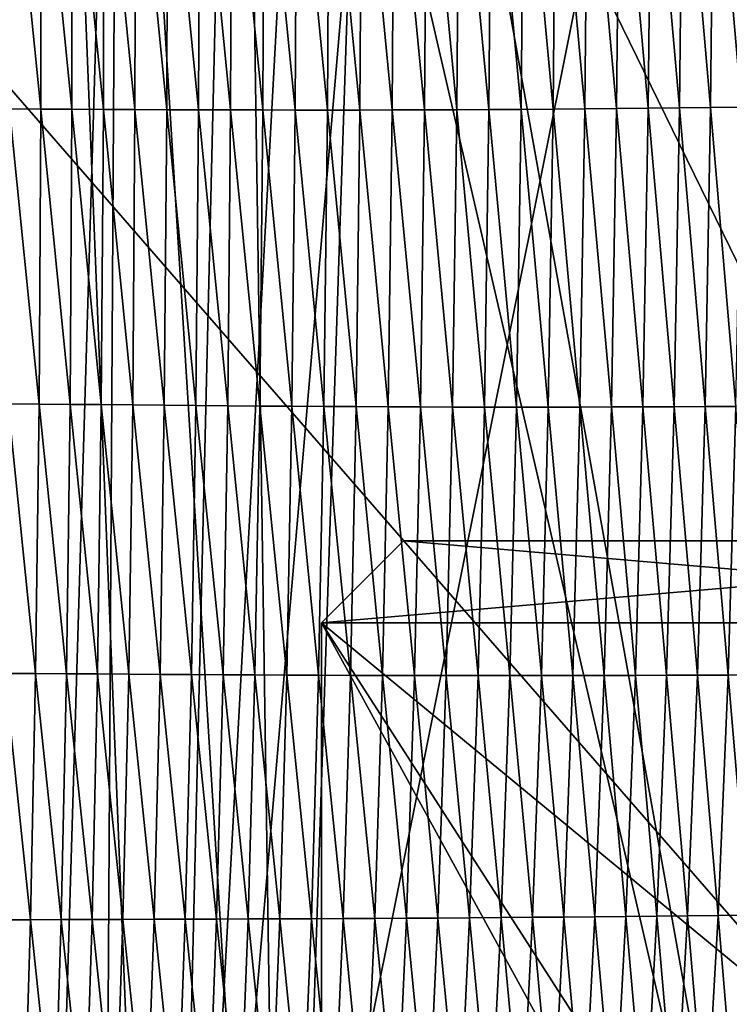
# Model space of a CAD drawing. Extents: x -54 to 446, y -6 to 1400.
# Tile 158 of 254: x -4.99 to -0.66, y 1352.17 to 1358.18. Entities that reach past the tile are written whole.
import ezdxf

# ---------------------------------------------------------------- set-up
doc = ezdxf.new("R2010")
doc.units = 0
doc.header["$LTSCALE"] = 52.148148
for name, color, linetype in [('1378', 7, 'CONTINUOUS'), ('1576', 7, 'CONTINUOUS'), ('45', 7, 'CONTINUOUS'), ('47', 7, 'CONTINUOUS'), ('48', 7, 'CONTINUOUS'), ('49', 7, 'CONTINUOUS'), ('50', 7, 'CONTINUOUS'), ('51', 7, 'CONTINUOUS'), ('52', 7, 'CONTINUOUS'), ('56', 7, 'CONTINUOUS'), ('57', 7, 'CONTINUOUS'), ('892', 7, 'CONTINUOUS'), ('898', 7, 'CONTINUOUS'), ('999', 7, 'CONTINUOUS')]:
    doc.layers.add(name, color=color, linetype=linetype)

msp = doc.modelspace()

# ---------------------------------------------------------------- linework, layer by layer
at = {"layer": '1378', "color": 7, "linetype": 'CONTINUOUS'}
for points in [[(-4.0933, 1345.843, 13.9243), (-7.5549, 1345.8057, 11.7864), (-5.8127, 1388.7334, 17.4236), (-4.0933, 1345.843, 13.9243)], [(-3.1, 1387.5, 18.618), (-4.0933, 1345.843, 13.9243), (-5.8127, 1388.7334, 17.4236), (-3.1, 1387.5, 18.618)], [(-0.4004, 1364.2625, 16.6897), (-4.0933, 1345.843, 13.9243), (-0.5189, 1387.5, 19.1321), (-0.4004, 1364.2625, 16.6897)], [(-0.5189, 1387.5, 19.1321), (-4.0933, 1345.843, 13.9243), (-1.8312, 1387.5, 18.9461), (-0.5189, 1387.5, 19.1321)], [(-1.8312, 1387.5, 18.9461), (-4.0933, 1345.843, 13.9243), (-3.1, 1387.5, 18.618), (-1.8312, 1387.5, 18.9461)], [(-0.301, 1345.8575, 14.7553), (-4.0933, 1345.843, 13.9243), (-0.4004, 1364.2625, 16.6897), (-0.301, 1345.8575, 14.7553)]]:
    msp.add_3dface(points, dxfattribs=at)
at = {"layer": '1576', "color": 7, "linetype": 'CONTINUOUS'}
for points in [[(-2.7071, 1359.5504, 18.8169), (-2.9053, 1359.548, 18.7622), (-2.7204, 1357.6255, 18.6092), (-2.7071, 1359.5504, 18.8169)], [(-2.5235, 1357.6259, 18.6606), (-2.7071, 1359.5504, 18.8169), (-2.7204, 1357.6255, 18.6092), (-2.5235, 1357.6259, 18.6606)], [(-2.5091, 1359.553, 18.8687), (-2.7071, 1359.5504, 18.8169), (-2.5235, 1357.6259, 18.6606), (-2.5091, 1359.553, 18.8687)], [(-2.3267, 1357.6266, 18.7085), (-2.5091, 1359.553, 18.8687), (-2.5235, 1357.6259, 18.6606), (-2.3267, 1357.6266, 18.7085)], [(-2.3113, 1359.5558, 18.9171), (-2.5091, 1359.553, 18.8687), (-2.3267, 1357.6266, 18.7085), (-2.3113, 1359.5558, 18.9171)], [(-2.1303, 1357.6275, 18.7528), (-2.3113, 1359.5558, 18.9171), (-2.3267, 1357.6266, 18.7085), (-2.1303, 1357.6275, 18.7528)], [(-2.1139, 1359.559, 18.9617), (-2.3113, 1359.5558, 18.9171), (-2.1303, 1357.6275, 18.7528), (-2.1139, 1359.559, 18.9617)], [(-1.9344, 1357.6287, 18.7931), (-2.1139, 1359.559, 18.9617), (-2.1303, 1357.6275, 18.7528), (-1.9344, 1357.6287, 18.7931)], [(-1.9171, 1359.5626, 19.0022), (-2.1139, 1359.559, 18.9617), (-1.9344, 1357.6287, 18.7931), (-1.9171, 1359.5626, 19.0022)], [(-1.7393, 1357.6303, 18.8295), (-1.9171, 1359.5626, 19.0022), (-1.9344, 1357.6287, 18.7931), (-1.7393, 1357.6303, 18.8295)], [(-1.7211, 1359.5665, 19.0388), (-1.9171, 1359.5626, 19.0022), (-1.7393, 1357.6303, 18.8295), (-1.7211, 1359.5665, 19.0388)], [(-1.5451, 1357.632, 18.8626), (-1.7211, 1359.5665, 19.0388), (-1.7393, 1357.6303, 18.8295), (-1.5451, 1357.632, 18.8626)], [(-1.526, 1359.5707, 19.0719), (-1.7211, 1359.5665, 19.0388), (-1.5451, 1357.632, 18.8626), (-1.526, 1359.5707, 19.0719)], [(-1.3519, 1357.634, 18.8928), (-1.526, 1359.5707, 19.0719), (-1.5451, 1357.632, 18.8626), (-1.3519, 1357.634, 18.8928)], [(-1.3321, 1359.5751, 19.1022), (-1.526, 1359.5707, 19.0719), (-1.3519, 1357.634, 18.8928), (-1.3321, 1359.5751, 19.1022)], [(-1.1599, 1357.6361, 18.9204), (-1.3321, 1359.5751, 19.1022), (-1.3519, 1357.634, 18.8928), (-1.1599, 1357.6361, 18.9204)], [(-1.1395, 1359.5797, 19.1298), (-1.3321, 1359.5751, 19.1022), (-1.1599, 1357.6361, 18.9204), (-1.1395, 1359.5797, 19.1298)], [(-0.9691, 1357.6383, 18.9457), (-1.1395, 1359.5797, 19.1298), (-1.1599, 1357.6361, 18.9204), (-0.9691, 1357.6383, 18.9457)], [(-0.9481, 1359.5845, 19.1551), (-1.1395, 1359.5797, 19.1298), (-0.9691, 1357.6383, 18.9457), (-0.9481, 1359.5845, 19.1551)], [(-0.7794, 1357.6406, 18.9687), (-0.9481, 1359.5845, 19.1551), (-0.9691, 1357.6383, 18.9457), (-0.7794, 1357.6406, 18.9687)], [(-0.7579, 1359.5893, 19.1782), (-0.9481, 1359.5845, 19.1551), (-0.7794, 1357.6406, 18.9687), (-0.7579, 1359.5893, 19.1782)], [(-0.5908, 1357.643, 18.9894), (-0.7579, 1359.5893, 19.1782), (-0.7794, 1357.6406, 18.9687), (-0.5908, 1357.643, 18.9894)], [(-0.5689, 1359.5942, 19.1991), (-0.7579, 1359.5893, 19.1782), (-0.5908, 1357.643, 18.9894), (-0.5689, 1359.5942, 19.1991)], [(-4.863, 1357.6312, 17.8605), (-5.0521, 1359.5335, 17.9765), (-5.0526, 1357.6322, 17.7776), (-4.863, 1357.6312, 17.8605)], [(-4.8616, 1359.5343, 18.0602), (-5.0521, 1359.5335, 17.9765), (-4.863, 1357.6312, 17.8605), (-4.8616, 1359.5343, 18.0602)], [(-4.6724, 1357.6302, 17.9414), (-4.8616, 1359.5343, 18.0602), (-4.863, 1357.6312, 17.8605), (-4.6724, 1357.6302, 17.9414)], [(-4.67, 1359.5351, 18.1418), (-4.8616, 1359.5343, 18.0602), (-4.6724, 1357.6302, 17.9414), (-4.67, 1359.5351, 18.1418)], [(-4.4808, 1357.6293, 18.0201), (-4.67, 1359.5351, 18.1418), (-4.6724, 1357.6302, 17.9414), (-4.4808, 1357.6293, 18.0201)], [(-4.4773, 1359.536, 18.2214), (-4.67, 1359.5351, 18.1418), (-4.4808, 1357.6293, 18.0201), (-4.4773, 1359.536, 18.2214)], [(-4.2882, 1357.6283, 18.0966), (-4.4773, 1359.536, 18.2214), (-4.4808, 1357.6293, 18.0201), (-4.2882, 1357.6283, 18.0966)], [(-4.2836, 1359.5369, 18.2988), (-4.4773, 1359.536, 18.2214), (-4.2882, 1357.6283, 18.0966), (-4.2836, 1359.5369, 18.2988)], [(-4.0947, 1357.6274, 18.1707), (-4.2836, 1359.5369, 18.2988), (-4.2882, 1357.6283, 18.0966), (-4.0947, 1357.6274, 18.1707)], [(-4.0891, 1359.5379, 18.3737), (-4.2836, 1359.5369, 18.2988), (-4.0947, 1357.6274, 18.1707), (-4.0891, 1359.5379, 18.3737)], [(-3.9002, 1357.6267, 18.2422), (-4.0891, 1359.5379, 18.3737), (-4.0947, 1357.6274, 18.1707), (-3.9002, 1357.6267, 18.2422)], [(-3.8935, 1359.5391, 18.446), (-4.0891, 1359.5379, 18.3737), (-3.9002, 1357.6267, 18.2422), (-3.8935, 1359.5391, 18.446)], [(-3.7049, 1357.6261, 18.3107), (-3.8935, 1359.5391, 18.446), (-3.9002, 1357.6267, 18.2422), (-3.7049, 1357.6261, 18.3107)], [(-3.6971, 1359.5405, 18.5154), (-3.8935, 1359.5391, 18.446), (-3.7049, 1357.6261, 18.3107), (-3.6971, 1359.5405, 18.5154)], [(-3.5088, 1357.6256, 18.3762), (-3.6971, 1359.5405, 18.5154), (-3.7049, 1357.6261, 18.3107), (-3.5088, 1357.6256, 18.3762)], [(-3.4999, 1359.542, 18.5815), (-3.6971, 1359.5405, 18.5154), (-3.5088, 1357.6256, 18.3762), (-3.4999, 1359.542, 18.5815)], [(-3.312, 1357.6253, 18.4387), (-3.4999, 1359.542, 18.5815), (-3.5088, 1357.6256, 18.3762), (-3.312, 1357.6253, 18.4387)], [(-3.302, 1359.5438, 18.6446), (-3.4999, 1359.542, 18.5815), (-3.312, 1357.6253, 18.4387), (-3.302, 1359.5438, 18.6446)], [(-3.1149, 1357.6253, 18.4982), (-3.302, 1359.5438, 18.6446), (-3.312, 1357.6253, 18.4387), (-3.1149, 1357.6253, 18.4982)], [(-3.1037, 1359.5458, 18.7048), (-3.302, 1359.5438, 18.6446), (-3.1149, 1357.6253, 18.4982), (-3.1037, 1359.5458, 18.7048)], [(-2.9176, 1357.6253, 18.5551), (-3.1037, 1359.5458, 18.7048), (-3.1149, 1357.6253, 18.4982), (-2.9176, 1357.6253, 18.5551)], [(-2.9053, 1359.548, 18.7622), (-3.1037, 1359.5458, 18.7048), (-2.9176, 1357.6253, 18.5551), (-2.9053, 1359.548, 18.7622)], [(-2.7204, 1357.6255, 18.6092), (-2.9053, 1359.548, 18.7622), (-2.9176, 1357.6253, 18.5551), (-2.7204, 1357.6255, 18.6092)], [(-4.8732, 1355.8328, 17.6701), (-5.0526, 1357.6322, 17.7776), (-5.0617, 1355.8346, 17.5879), (-4.8732, 1355.8328, 17.6701)], [(-4.863, 1357.6312, 17.8605), (-5.0526, 1357.6322, 17.7776), (-4.8732, 1355.8328, 17.6701), (-4.863, 1357.6312, 17.8605)], [(-4.6838, 1355.831, 17.7502), (-4.863, 1357.6312, 17.8605), (-4.8732, 1355.8328, 17.6701), (-4.6838, 1355.831, 17.7502)], [(-4.6724, 1357.6302, 17.9414), (-4.863, 1357.6312, 17.8605), (-4.6838, 1355.831, 17.7502), (-4.6724, 1357.6302, 17.9414)], [(-4.4933, 1355.8292, 17.8282), (-4.6724, 1357.6302, 17.9414), (-4.6838, 1355.831, 17.7502), (-4.4933, 1355.8292, 17.8282)], [(-4.4808, 1357.6293, 18.0201), (-4.6724, 1357.6302, 17.9414), (-4.4933, 1355.8292, 17.8282), (-4.4808, 1357.6293, 18.0201)], [(-4.3019, 1355.8273, 17.9039), (-4.4808, 1357.6293, 18.0201), (-4.4933, 1355.8292, 17.8282), (-4.3019, 1355.8273, 17.9039)], [(-4.2882, 1357.6283, 18.0966), (-4.4808, 1357.6293, 18.0201), (-4.3019, 1355.8273, 17.9039), (-4.2882, 1357.6283, 18.0966)], [(-4.1095, 1355.8255, 17.9772), (-4.2882, 1357.6283, 18.0966), (-4.3019, 1355.8273, 17.9039), (-4.1095, 1355.8255, 17.9772)], [(-4.0947, 1357.6274, 18.1707), (-4.2882, 1357.6283, 18.0966), (-4.1095, 1355.8255, 17.9772), (-4.0947, 1357.6274, 18.1707)], [(-1.9344, 1357.6287, 18.7931), (-2.1303, 1357.6275, 18.7528), (-1.9624, 1355.8142, 18.5947), (-1.9344, 1357.6287, 18.7931)], [(-1.7683, 1355.8144, 18.6312), (-1.9344, 1357.6287, 18.7931), (-1.9624, 1355.8142, 18.5947), (-1.7683, 1355.8144, 18.6312)], [(-1.7393, 1357.6303, 18.8295), (-1.9344, 1357.6287, 18.7931), (-1.7683, 1355.8144, 18.6312), (-1.7393, 1357.6303, 18.8295)], [(-1.5751, 1355.8147, 18.6644), (-1.7393, 1357.6303, 18.8295), (-1.7683, 1355.8144, 18.6312), (-1.5751, 1355.8147, 18.6644)], [(-1.5451, 1357.632, 18.8626), (-1.7393, 1357.6303, 18.8295), (-1.5751, 1355.8147, 18.6644), (-1.5451, 1357.632, 18.8626)], [(-1.3829, 1355.8152, 18.6947), (-1.5451, 1357.632, 18.8626), (-1.5751, 1355.8147, 18.6644), (-1.3829, 1355.8152, 18.6947)], [(-1.3519, 1357.634, 18.8928), (-1.5451, 1357.632, 18.8626), (-1.3829, 1355.8152, 18.6947), (-1.3519, 1357.634, 18.8928)], [(-1.1917, 1355.8158, 18.7224), (-1.3519, 1357.634, 18.8928), (-1.3829, 1355.8152, 18.6947), (-1.1917, 1355.8158, 18.7224)], [(-1.1599, 1357.6361, 18.9204), (-1.3519, 1357.634, 18.8928), (-1.1917, 1355.8158, 18.7224), (-1.1599, 1357.6361, 18.9204)], [(-1.0015, 1355.8165, 18.7478), (-1.1599, 1357.6361, 18.9204), (-1.1917, 1355.8158, 18.7224), (-1.0015, 1355.8165, 18.7478)], [(-0.9691, 1357.6383, 18.9457), (-1.1599, 1357.6361, 18.9204), (-1.0015, 1355.8165, 18.7478), (-0.9691, 1357.6383, 18.9457)], [(-0.8125, 1355.8172, 18.7709), (-0.9691, 1357.6383, 18.9457), (-1.0015, 1355.8165, 18.7478), (-0.8125, 1355.8172, 18.7709)], [(-0.7794, 1357.6406, 18.9687), (-0.9691, 1357.6383, 18.9457), (-0.8125, 1355.8172, 18.7709), (-0.7794, 1357.6406, 18.9687)], [(-0.6244, 1355.818, 18.7917), (-0.7794, 1357.6406, 18.9687), (-0.8125, 1355.8172, 18.7709), (-0.6244, 1355.818, 18.7917)], [(-0.5908, 1357.643, 18.9894), (-0.7794, 1357.6406, 18.9687), (-0.6244, 1355.818, 18.7917), (-0.5908, 1357.643, 18.9894)], [(-3.9163, 1355.8238, 18.048), (-4.0947, 1357.6274, 18.1707), (-4.1095, 1355.8255, 17.9772), (-3.9163, 1355.8238, 18.048)], [(-3.9002, 1357.6267, 18.2422), (-4.0947, 1357.6274, 18.1707), (-3.9163, 1355.8238, 18.048), (-3.9002, 1357.6267, 18.2422)], [(-3.7223, 1355.8222, 18.1159), (-3.9002, 1357.6267, 18.2422), (-3.9163, 1355.8238, 18.048), (-3.7223, 1355.8222, 18.1159)], [(-3.7049, 1357.6261, 18.3107), (-3.9002, 1357.6267, 18.2422), (-3.7223, 1355.8222, 18.1159), (-3.7049, 1357.6261, 18.3107)], [(-3.5274, 1355.8207, 18.1807), (-3.7049, 1357.6261, 18.3107), (-3.7223, 1355.8222, 18.1159), (-3.5274, 1355.8207, 18.1807)], [(-3.5088, 1357.6256, 18.3762), (-3.7049, 1357.6261, 18.3107), (-3.5274, 1355.8207, 18.1807), (-3.5088, 1357.6256, 18.3762)], [(-3.3318, 1355.8194, 18.2427), (-3.5088, 1357.6256, 18.3762), (-3.5274, 1355.8207, 18.1807), (-3.3318, 1355.8194, 18.2427)], [(-3.312, 1357.6253, 18.4387), (-3.5088, 1357.6256, 18.3762), (-3.3318, 1355.8194, 18.2427), (-3.312, 1357.6253, 18.4387)], [(-3.136, 1355.8182, 18.3018), (-3.312, 1357.6253, 18.4387), (-3.3318, 1355.8194, 18.2427), (-3.136, 1355.8182, 18.3018)], [(-3.1149, 1357.6253, 18.4982), (-3.312, 1357.6253, 18.4387), (-3.136, 1355.8182, 18.3018), (-3.1149, 1357.6253, 18.4982)], [(-2.9399, 1355.8171, 18.3582), (-3.1149, 1357.6253, 18.4982), (-3.136, 1355.8182, 18.3018), (-2.9399, 1355.8171, 18.3582)], [(-2.9176, 1357.6253, 18.5551), (-3.1149, 1357.6253, 18.4982), (-2.9399, 1355.8171, 18.3582), (-2.9176, 1357.6253, 18.5551)], [(-2.7439, 1355.8162, 18.4119), (-2.9176, 1357.6253, 18.5551), (-2.9399, 1355.8171, 18.3582), (-2.7439, 1355.8162, 18.4119)], [(-2.7204, 1357.6255, 18.6092), (-2.9176, 1357.6253, 18.5551), (-2.7439, 1355.8162, 18.4119), (-2.7204, 1357.6255, 18.6092)], [(-2.5481, 1355.8153, 18.4628), (-2.7204, 1357.6255, 18.6092), (-2.7439, 1355.8162, 18.4119), (-2.5481, 1355.8153, 18.4628)], [(-2.5235, 1357.6259, 18.6606), (-2.7204, 1357.6255, 18.6092), (-2.5481, 1355.8153, 18.4628), (-2.5235, 1357.6259, 18.6606)], [(-2.3525, 1355.8147, 18.5105), (-2.5235, 1357.6259, 18.6606), (-2.5481, 1355.8153, 18.4628), (-2.3525, 1355.8147, 18.5105)], [(-2.3267, 1357.6266, 18.7085), (-2.5235, 1357.6259, 18.6606), (-2.3525, 1355.8147, 18.5105), (-2.3267, 1357.6266, 18.7085)], [(-2.1572, 1355.8144, 18.5545), (-2.3267, 1357.6266, 18.7085), (-2.3525, 1355.8147, 18.5105), (-2.1572, 1355.8144, 18.5545)], [(-2.1303, 1357.6275, 18.7528), (-2.3267, 1357.6266, 18.7085), (-2.1572, 1355.8144, 18.5545), (-2.1303, 1357.6275, 18.7528)], [(-1.9624, 1355.8142, 18.5947), (-2.1303, 1357.6275, 18.7528), (-2.1572, 1355.8144, 18.5545), (-1.9624, 1355.8142, 18.5947)], [(-4.8936, 1354.1899, 17.4944), (-5.0617, 1355.8346, 17.5879), (-5.0808, 1354.191, 17.4128), (-4.8936, 1354.1899, 17.4944)], [(-4.8732, 1355.8328, 17.6701), (-5.0617, 1355.8346, 17.5879), (-4.8936, 1354.1899, 17.4944), (-4.8732, 1355.8328, 17.6701)], [(-4.7054, 1354.1887, 17.5739), (-4.8732, 1355.8328, 17.6701), (-4.8936, 1354.1899, 17.4944), (-4.7054, 1354.1887, 17.5739)], [(-4.6838, 1355.831, 17.7502), (-4.8732, 1355.8328, 17.6701), (-4.7054, 1354.1887, 17.5739), (-4.6838, 1355.831, 17.7502)], [(-4.5162, 1354.1874, 17.6512), (-4.6838, 1355.831, 17.7502), (-4.7054, 1354.1887, 17.5739), (-4.5162, 1354.1874, 17.6512)], [(-4.4933, 1355.8292, 17.8282), (-4.6838, 1355.831, 17.7502), (-4.5162, 1354.1874, 17.6512), (-4.4933, 1355.8292, 17.8282)], [(-4.3261, 1354.1862, 17.7264), (-4.4933, 1355.8292, 17.8282), (-4.5162, 1354.1874, 17.6512), (-4.3261, 1354.1862, 17.7264)], [(-4.3019, 1355.8273, 17.9039), (-4.4933, 1355.8292, 17.8282), (-4.3261, 1354.1862, 17.7264), (-4.3019, 1355.8273, 17.9039)], [(-4.1351, 1354.1849, 17.7991), (-4.3019, 1355.8273, 17.9039), (-4.3261, 1354.1862, 17.7264), (-4.1351, 1354.1849, 17.7991)], [(-4.1095, 1355.8255, 17.9772), (-4.3019, 1355.8273, 17.9039), (-4.1351, 1354.1849, 17.7991), (-4.1095, 1355.8255, 17.9772)], [(-3.9433, 1354.1837, 17.8692), (-4.1095, 1355.8255, 17.9772), (-4.1351, 1354.1849, 17.7991), (-3.9433, 1354.1837, 17.8692)], [(-3.9163, 1355.8238, 18.048), (-4.1095, 1355.8255, 17.9772), (-3.9433, 1354.1837, 17.8692), (-3.9163, 1355.8238, 18.048)], [(-3.7506, 1354.1826, 17.9366), (-3.9163, 1355.8238, 18.048), (-3.9433, 1354.1837, 17.8692), (-3.7506, 1354.1826, 17.9366)], [(-3.7223, 1355.8222, 18.1159), (-3.9163, 1355.8238, 18.048), (-3.7506, 1354.1826, 17.9366), (-3.7223, 1355.8222, 18.1159)], [(-3.5571, 1354.1815, 18.001), (-3.7223, 1355.8222, 18.1159), (-3.7506, 1354.1826, 17.9366), (-3.5571, 1354.1815, 18.001)], [(-3.5274, 1355.8207, 18.1807), (-3.7223, 1355.8222, 18.1159), (-3.5571, 1354.1815, 18.001), (-3.5274, 1355.8207, 18.1807)], [(-3.3629, 1354.1806, 18.0626), (-3.5274, 1355.8207, 18.1807), (-3.5571, 1354.1815, 18.001), (-3.3629, 1354.1806, 18.0626)], [(-3.3318, 1355.8194, 18.2427), (-3.5274, 1355.8207, 18.1807), (-3.3629, 1354.1806, 18.0626), (-3.3318, 1355.8194, 18.2427)], [(-3.1685, 1354.1798, 18.1214), (-3.3318, 1355.8194, 18.2427), (-3.3629, 1354.1806, 18.0626), (-3.1685, 1354.1798, 18.1214)], [(-3.136, 1355.8182, 18.3018), (-3.3318, 1355.8194, 18.2427), (-3.1685, 1354.1798, 18.1214), (-3.136, 1355.8182, 18.3018)], [(-2.9738, 1354.179, 18.1775), (-3.136, 1355.8182, 18.3018), (-3.1685, 1354.1798, 18.1214), (-2.9738, 1354.179, 18.1775)], [(-2.9399, 1355.8171, 18.3582), (-3.136, 1355.8182, 18.3018), (-2.9738, 1354.179, 18.1775), (-2.9399, 1355.8171, 18.3582)], [(-2.7792, 1354.1783, 18.231), (-2.9399, 1355.8171, 18.3582), (-2.9738, 1354.179, 18.1775), (-2.7792, 1354.1783, 18.231)], [(-2.7439, 1355.8162, 18.4119), (-2.9399, 1355.8171, 18.3582), (-2.7792, 1354.1783, 18.231), (-2.7439, 1355.8162, 18.4119)], [(-2.5847, 1354.1778, 18.2817), (-2.7439, 1355.8162, 18.4119), (-2.7792, 1354.1783, 18.231), (-2.5847, 1354.1778, 18.2817)], [(-2.5481, 1355.8153, 18.4628), (-2.7439, 1355.8162, 18.4119), (-2.5847, 1354.1778, 18.2817), (-2.5481, 1355.8153, 18.4628)], [(-2.3904, 1354.1774, 18.3292), (-2.5481, 1355.8153, 18.4628), (-2.5847, 1354.1778, 18.2817), (-2.3904, 1354.1774, 18.3292)], [(-2.3525, 1355.8147, 18.5105), (-2.5481, 1355.8153, 18.4628), (-2.3904, 1354.1774, 18.3292), (-2.3525, 1355.8147, 18.5105)], [(-2.1964, 1354.1771, 18.3731), (-2.3525, 1355.8147, 18.5105), (-2.3904, 1354.1774, 18.3292), (-2.1964, 1354.1771, 18.3731)], [(-2.1572, 1355.8144, 18.5545), (-2.3525, 1355.8147, 18.5105), (-2.1964, 1354.1771, 18.3731), (-2.1572, 1355.8144, 18.5545)], [(-2.0028, 1354.1771, 18.4135), (-2.1572, 1355.8144, 18.5545), (-2.1964, 1354.1771, 18.3731), (-2.0028, 1354.1771, 18.4135)], [(-1.9624, 1355.8142, 18.5947), (-2.1572, 1355.8144, 18.5545), (-2.0028, 1354.1771, 18.4135), (-1.9624, 1355.8142, 18.5947)], [(-1.8099, 1354.1774, 18.4501), (-1.9624, 1355.8142, 18.5947), (-2.0028, 1354.1771, 18.4135), (-1.8099, 1354.1774, 18.4501)], [(-1.7683, 1355.8144, 18.6312), (-1.9624, 1355.8142, 18.5947), (-1.8099, 1354.1774, 18.4501), (-1.7683, 1355.8144, 18.6312)], [(-1.6178, 1354.1777, 18.4836), (-1.7683, 1355.8144, 18.6312), (-1.8099, 1354.1774, 18.4501), (-1.6178, 1354.1777, 18.4836)], [(-1.5751, 1355.8147, 18.6644), (-1.7683, 1355.8144, 18.6312), (-1.6178, 1354.1777, 18.4836), (-1.5751, 1355.8147, 18.6644)], [(-1.4266, 1354.1782, 18.5142), (-1.5751, 1355.8147, 18.6644), (-1.6178, 1354.1777, 18.4836), (-1.4266, 1354.1782, 18.5142)], [(-1.3829, 1355.8152, 18.6947), (-1.5751, 1355.8147, 18.6644), (-1.4266, 1354.1782, 18.5142), (-1.3829, 1355.8152, 18.6947)], [(-1.2364, 1354.1787, 18.5423), (-1.3829, 1355.8152, 18.6947), (-1.4266, 1354.1782, 18.5142), (-1.2364, 1354.1787, 18.5423)], [(-1.1917, 1355.8158, 18.7224), (-1.3829, 1355.8152, 18.6947), (-1.2364, 1354.1787, 18.5423), (-1.1917, 1355.8158, 18.7224)], [(-1.0471, 1354.1793, 18.5679), (-1.1917, 1355.8158, 18.7224), (-1.2364, 1354.1787, 18.5423), (-1.0471, 1354.1793, 18.5679)], [(-1.0015, 1355.8165, 18.7478), (-1.1917, 1355.8158, 18.7224), (-1.0471, 1354.1793, 18.5679), (-1.0015, 1355.8165, 18.7478)], [(-0.8588, 1354.1799, 18.5913), (-1.0015, 1355.8165, 18.7478), (-1.0471, 1354.1793, 18.5679), (-0.8588, 1354.1799, 18.5913)], [(-0.8125, 1355.8172, 18.7709), (-1.0015, 1355.8165, 18.7478), (-0.8588, 1354.1799, 18.5913), (-0.8125, 1355.8172, 18.7709)], [(-0.6715, 1354.1806, 18.6124), (-0.8125, 1355.8172, 18.7709), (-0.8588, 1354.1799, 18.5913), (-0.6715, 1354.1806, 18.6124)], [(-0.6244, 1355.818, 18.7917), (-0.8125, 1355.8172, 18.7709), (-0.6715, 1354.1806, 18.6124), (-0.6244, 1355.818, 18.7917)], [(-0.4851, 1354.1812, 18.6312), (-0.6244, 1355.818, 18.7917), (-0.6715, 1354.1806, 18.6124), (-0.4851, 1354.1812, 18.6312)], [(-4.9244, 1352.6891, 17.3323), (-5.0808, 1354.191, 17.4128), (-5.1102, 1352.6883, 17.2512), (-4.9244, 1352.6891, 17.3323)], [(-4.8936, 1354.1899, 17.4944), (-5.0808, 1354.191, 17.4128), (-4.9244, 1352.6891, 17.3323), (-4.8936, 1354.1899, 17.4944)], [(-4.7376, 1352.6899, 17.4113), (-4.8936, 1354.1899, 17.4944), (-4.9244, 1352.6891, 17.3323), (-4.7376, 1352.6899, 17.4113)], [(-4.7054, 1354.1887, 17.5739), (-4.8936, 1354.1899, 17.4944), (-4.7376, 1352.6899, 17.4113), (-4.7054, 1354.1887, 17.5739)], [(-4.5498, 1352.6906, 17.4882), (-4.7054, 1354.1887, 17.5739), (-4.7376, 1352.6899, 17.4113), (-4.5498, 1352.6906, 17.4882)], [(-4.5162, 1354.1874, 17.6512), (-4.7054, 1354.1887, 17.5739), (-4.5498, 1352.6906, 17.4882), (-4.5162, 1354.1874, 17.6512)], [(-4.3612, 1352.6912, 17.5628), (-4.5162, 1354.1874, 17.6512), (-4.5498, 1352.6906, 17.4882), (-4.3612, 1352.6912, 17.5628)], [(-4.3261, 1354.1862, 17.7264), (-4.5162, 1354.1874, 17.6512), (-4.3612, 1352.6912, 17.5628), (-4.3261, 1354.1862, 17.7264)], [(-4.1717, 1352.6919, 17.635), (-4.3261, 1354.1862, 17.7264), (-4.3612, 1352.6912, 17.5628), (-4.1717, 1352.6919, 17.635)], [(-4.1351, 1354.1849, 17.7991), (-4.3261, 1354.1862, 17.7264), (-4.1717, 1352.6919, 17.635), (-4.1351, 1354.1849, 17.7991)], [(-3.9813, 1352.6925, 17.7047), (-4.1351, 1354.1849, 17.7991), (-4.1717, 1352.6919, 17.635), (-3.9813, 1352.6925, 17.7047)], [(-3.9433, 1354.1837, 17.8692), (-4.1351, 1354.1849, 17.7991), (-3.9813, 1352.6925, 17.7047), (-3.9433, 1354.1837, 17.8692)], [(-3.7901, 1352.6932, 17.7717), (-3.9433, 1354.1837, 17.8692), (-3.9813, 1352.6925, 17.7047), (-3.7901, 1352.6932, 17.7717)], [(-3.7506, 1354.1826, 17.9366), (-3.9433, 1354.1837, 17.8692), (-3.7901, 1352.6932, 17.7717), (-3.7506, 1354.1826, 17.9366)], [(-3.5982, 1352.6939, 17.8358), (-3.7506, 1354.1826, 17.9366), (-3.7901, 1352.6932, 17.7717), (-3.5982, 1352.6939, 17.8358)], [(-3.5571, 1354.1815, 18.001), (-3.7506, 1354.1826, 17.9366), (-3.5982, 1352.6939, 17.8358), (-3.5571, 1354.1815, 18.001)], [(-3.4056, 1352.6947, 17.8971), (-3.5571, 1354.1815, 18.001), (-3.5982, 1352.6939, 17.8358), (-3.4056, 1352.6947, 17.8971)], [(-3.3629, 1354.1806, 18.0626), (-3.5571, 1354.1815, 18.001), (-3.4056, 1352.6947, 17.8971), (-3.3629, 1354.1806, 18.0626)], [(-3.2127, 1352.6956, 17.9557), (-3.3629, 1354.1806, 18.0626), (-3.4056, 1352.6947, 17.8971), (-3.2127, 1352.6956, 17.9557)], [(-3.1685, 1354.1798, 18.1214), (-3.3629, 1354.1806, 18.0626), (-3.2127, 1352.6956, 17.9557), (-3.1685, 1354.1798, 18.1214)], [(-3.0196, 1352.6965, 18.0117), (-3.1685, 1354.1798, 18.1214), (-3.2127, 1352.6956, 17.9557), (-3.0196, 1352.6965, 18.0117)], [(-2.9738, 1354.179, 18.1775), (-3.1685, 1354.1798, 18.1214), (-3.0196, 1352.6965, 18.0117), (-2.9738, 1354.179, 18.1775)], [(-2.8264, 1352.6975, 18.065), (-2.9738, 1354.179, 18.1775), (-3.0196, 1352.6965, 18.0117), (-2.8264, 1352.6975, 18.065)], [(-2.7792, 1354.1783, 18.231), (-2.9738, 1354.179, 18.1775), (-2.8264, 1352.6975, 18.065), (-2.7792, 1354.1783, 18.231)], [(-2.6334, 1352.6985, 18.1157), (-2.7792, 1354.1783, 18.231), (-2.8264, 1352.6975, 18.065), (-2.6334, 1352.6985, 18.1157)], [(-2.5847, 1354.1778, 18.2817), (-2.7792, 1354.1783, 18.231), (-2.6334, 1352.6985, 18.1157), (-2.5847, 1354.1778, 18.2817)], [(-2.4406, 1352.6996, 18.1632), (-2.5847, 1354.1778, 18.2817), (-2.6334, 1352.6985, 18.1157), (-2.4406, 1352.6996, 18.1632)], [(-2.3904, 1354.1774, 18.3292), (-2.5847, 1354.1778, 18.2817), (-2.4406, 1352.6996, 18.1632), (-2.3904, 1354.1774, 18.3292)], [(-2.248, 1352.7009, 18.2073), (-2.3904, 1354.1774, 18.3292), (-2.4406, 1352.6996, 18.1632), (-2.248, 1352.7009, 18.2073)], [(-2.1964, 1354.1771, 18.3731), (-2.3904, 1354.1774, 18.3292), (-2.248, 1352.7009, 18.2073), (-2.1964, 1354.1771, 18.3731)], [(-2.0558, 1352.7024, 18.2478), (-2.1964, 1354.1771, 18.3731), (-2.248, 1352.7009, 18.2073), (-2.0558, 1352.7024, 18.2478)], [(-2.0028, 1354.1771, 18.4135), (-2.1964, 1354.1771, 18.3731), (-2.0558, 1352.7024, 18.2478), (-2.0028, 1354.1771, 18.4135)], [(-1.8642, 1352.704, 18.2849), (-2.0028, 1354.1771, 18.4135), (-2.0558, 1352.7024, 18.2478), (-1.8642, 1352.704, 18.2849)], [(-1.8099, 1354.1774, 18.4501), (-2.0028, 1354.1771, 18.4135), (-1.8642, 1352.704, 18.2849), (-1.8099, 1354.1774, 18.4501)], [(-1.6734, 1352.7057, 18.3188), (-1.8099, 1354.1774, 18.4501), (-1.8642, 1352.704, 18.2849), (-1.6734, 1352.7057, 18.3188)], [(-1.6178, 1354.1777, 18.4836), (-1.8099, 1354.1774, 18.4501), (-1.6734, 1352.7057, 18.3188), (-1.6178, 1354.1777, 18.4836)], [(-1.4834, 1352.7075, 18.3499), (-1.6178, 1354.1777, 18.4836), (-1.6734, 1352.7057, 18.3188), (-1.4834, 1352.7075, 18.3499)], [(-1.4266, 1354.1782, 18.5142), (-1.6178, 1354.1777, 18.4836), (-1.4834, 1352.7075, 18.3499), (-1.4266, 1354.1782, 18.5142)], [(-1.2943, 1352.7093, 18.3785), (-1.4266, 1354.1782, 18.5142), (-1.4834, 1352.7075, 18.3499), (-1.2943, 1352.7093, 18.3785)], [(-1.2364, 1354.1787, 18.5423), (-1.4266, 1354.1782, 18.5142), (-1.2943, 1352.7093, 18.3785), (-1.2364, 1354.1787, 18.5423)], [(-1.1061, 1352.7112, 18.4046), (-1.2364, 1354.1787, 18.5423), (-1.2943, 1352.7093, 18.3785), (-1.1061, 1352.7112, 18.4046)], [(-1.0471, 1354.1793, 18.5679), (-1.2364, 1354.1787, 18.5423), (-1.1061, 1352.7112, 18.4046), (-1.0471, 1354.1793, 18.5679)], [(-0.9188, 1352.713, 18.4284), (-1.0471, 1354.1793, 18.5679), (-1.1061, 1352.7112, 18.4046), (-0.9188, 1352.713, 18.4284)], [(-0.8588, 1354.1799, 18.5913), (-1.0471, 1354.1793, 18.5679), (-0.9188, 1352.713, 18.4284), (-0.8588, 1354.1799, 18.5913)], [(-0.7323, 1352.7149, 18.45), (-0.8588, 1354.1799, 18.5913), (-0.9188, 1352.713, 18.4284), (-0.7323, 1352.7149, 18.45)], [(-0.6715, 1354.1806, 18.6124), (-0.8588, 1354.1799, 18.5913), (-0.7323, 1352.7149, 18.45), (-0.6715, 1354.1806, 18.6124)], [(-0.5466, 1352.7167, 18.4692), (-0.6715, 1354.1806, 18.6124), (-0.7323, 1352.7149, 18.45), (-0.5466, 1352.7167, 18.4692)], [(-0.4851, 1354.1812, 18.6312), (-0.6715, 1354.1806, 18.6124), (-0.5466, 1352.7167, 18.4692), (-0.4851, 1354.1812, 18.6312)], [(-1.6734, 1352.7057, 18.3188), (-1.8642, 1352.704, 18.2849), (-1.7421, 1351.3755, 18.1677), (-1.6734, 1352.7057, 18.3188)], [(-1.5535, 1351.3798, 18.1995), (-1.6734, 1352.7057, 18.3188), (-1.7421, 1351.3755, 18.1677), (-1.5535, 1351.3798, 18.1995)], [(-1.4834, 1352.7075, 18.3499), (-1.6734, 1352.7057, 18.3188), (-1.5535, 1351.3798, 18.1995), (-1.4834, 1352.7075, 18.3499)], [(-1.3657, 1351.384, 18.2287), (-1.4834, 1352.7075, 18.3499), (-1.5535, 1351.3798, 18.1995), (-1.3657, 1351.384, 18.2287)], [(-1.2943, 1352.7093, 18.3785), (-1.4834, 1352.7075, 18.3499), (-1.3657, 1351.384, 18.2287), (-1.2943, 1352.7093, 18.3785)], [(-1.1787, 1351.3883, 18.2555), (-1.2943, 1352.7093, 18.3785), (-1.3657, 1351.384, 18.2287), (-1.1787, 1351.3883, 18.2555)], [(-1.1061, 1352.7112, 18.4046), (-1.2943, 1352.7093, 18.3785), (-1.1787, 1351.3883, 18.2555), (-1.1061, 1352.7112, 18.4046)], [(-0.9924, 1351.3925, 18.2799), (-1.1061, 1352.7112, 18.4046), (-1.1787, 1351.3883, 18.2555), (-0.9924, 1351.3925, 18.2799)], [(-0.9188, 1352.713, 18.4284), (-1.1061, 1352.7112, 18.4046), (-0.9924, 1351.3925, 18.2799), (-0.9188, 1352.713, 18.4284)], [(-0.807, 1351.3967, 18.3021), (-0.9188, 1352.713, 18.4284), (-0.9924, 1351.3925, 18.2799), (-0.807, 1351.3967, 18.3021)], [(-0.7323, 1352.7149, 18.45), (-0.9188, 1352.713, 18.4284), (-0.807, 1351.3967, 18.3021), (-0.7323, 1352.7149, 18.45)], [(-0.6222, 1351.4008, 18.3219), (-0.7323, 1352.7149, 18.45), (-0.807, 1351.3967, 18.3021), (-0.6222, 1351.4008, 18.3219)], [(-0.5466, 1352.7167, 18.4692), (-0.7323, 1352.7149, 18.45), (-0.6222, 1351.4008, 18.3219), (-0.5466, 1352.7167, 18.4692)], [(-4.9659, 1351.3105, 17.1819), (-5.1102, 1352.6883, 17.2512), (-5.1502, 1351.3065, 17.1012), (-4.9659, 1351.3105, 17.1819)], [(-4.9244, 1352.6891, 17.3323), (-5.1102, 1352.6883, 17.2512), (-4.9659, 1351.3105, 17.1819), (-4.9244, 1352.6891, 17.3323)], [(-4.7806, 1351.3144, 17.2606), (-4.9244, 1352.6891, 17.3323), (-4.9659, 1351.3105, 17.1819), (-4.7806, 1351.3144, 17.2606)], [(-4.7376, 1352.6899, 17.4113), (-4.9244, 1352.6891, 17.3323), (-4.7806, 1351.3144, 17.2606), (-4.7376, 1352.6899, 17.4113)], [(-4.5944, 1351.3182, 17.337), (-4.7376, 1352.6899, 17.4113), (-4.7806, 1351.3144, 17.2606), (-4.5944, 1351.3182, 17.337)], [(-4.5498, 1352.6906, 17.4882), (-4.7376, 1352.6899, 17.4113), (-4.5944, 1351.3182, 17.337), (-4.5498, 1352.6906, 17.4882)], [(-4.4073, 1351.322, 17.4112), (-4.5498, 1352.6906, 17.4882), (-4.5944, 1351.3182, 17.337), (-4.4073, 1351.322, 17.4112)], [(-4.3612, 1352.6912, 17.5628), (-4.5498, 1352.6906, 17.4882), (-4.4073, 1351.322, 17.4112), (-4.3612, 1352.6912, 17.5628)], [(-4.2194, 1351.3256, 17.4831), (-4.3612, 1352.6912, 17.5628), (-4.4073, 1351.322, 17.4112), (-4.2194, 1351.3256, 17.4831)], [(-4.1717, 1352.6919, 17.635), (-4.3612, 1352.6912, 17.5628), (-4.2194, 1351.3256, 17.4831), (-4.1717, 1352.6919, 17.635)], [(-4.0307, 1351.3293, 17.5524), (-4.1717, 1352.6919, 17.635), (-4.2194, 1351.3256, 17.4831), (-4.0307, 1351.3293, 17.5524)], [(-3.9813, 1352.6925, 17.7047), (-4.1717, 1352.6919, 17.635), (-4.0307, 1351.3293, 17.5524), (-3.9813, 1352.6925, 17.7047)], [(-3.8412, 1351.3329, 17.6191), (-3.9813, 1352.6925, 17.7047), (-4.0307, 1351.3293, 17.5524), (-3.8412, 1351.3329, 17.6191)], [(-3.7901, 1352.6932, 17.7717), (-3.9813, 1352.6925, 17.7047), (-3.8412, 1351.3329, 17.6191), (-3.7901, 1352.6932, 17.7717)], [(-3.6509, 1351.3366, 17.683), (-3.7901, 1352.6932, 17.7717), (-3.8412, 1351.3329, 17.6191), (-3.6509, 1351.3366, 17.683)], [(-3.5982, 1352.6939, 17.8358), (-3.7901, 1352.6932, 17.7717), (-3.6509, 1351.3366, 17.683), (-3.5982, 1352.6939, 17.8358)], [(-3.46, 1351.3403, 17.7442), (-3.5982, 1352.6939, 17.8358), (-3.6509, 1351.3366, 17.683), (-3.46, 1351.3403, 17.7442)], [(-3.4056, 1352.6947, 17.8971), (-3.5982, 1352.6939, 17.8358), (-3.46, 1351.3403, 17.7442), (-3.4056, 1352.6947, 17.8971)], [(-3.2688, 1351.344, 17.8028), (-3.4056, 1352.6947, 17.8971), (-3.46, 1351.3403, 17.7442), (-3.2688, 1351.344, 17.8028)], [(-3.2127, 1352.6956, 17.9557), (-3.4056, 1352.6947, 17.8971), (-3.2688, 1351.344, 17.8028), (-3.2127, 1352.6956, 17.9557)], [(-3.0774, 1351.3477, 17.8587), (-3.2127, 1352.6956, 17.9557), (-3.2688, 1351.344, 17.8028), (-3.0774, 1351.3477, 17.8587)], [(-3.0196, 1352.6965, 18.0117), (-3.2127, 1352.6956, 17.9557), (-3.0774, 1351.3477, 17.8587), (-3.0196, 1352.6965, 18.0117)], [(-2.8859, 1351.3515, 17.9121), (-3.0196, 1352.6965, 18.0117), (-3.0774, 1351.3477, 17.8587), (-2.8859, 1351.3515, 17.9121)], [(-2.8264, 1352.6975, 18.065), (-3.0196, 1352.6965, 18.0117), (-2.8859, 1351.3515, 17.9121), (-2.8264, 1352.6975, 18.065)], [(-2.6945, 1351.3553, 17.9627), (-2.8264, 1352.6975, 18.065), (-2.8859, 1351.3515, 17.9121), (-2.6945, 1351.3553, 17.9627)], [(-2.6334, 1352.6985, 18.1157), (-2.8264, 1352.6975, 18.065), (-2.6945, 1351.3553, 17.9627), (-2.6334, 1352.6985, 18.1157)], [(-2.5032, 1351.3591, 18.0104), (-2.6334, 1352.6985, 18.1157), (-2.6945, 1351.3553, 17.9627), (-2.5032, 1351.3591, 18.0104)], [(-2.4406, 1352.6996, 18.1632), (-2.6334, 1352.6985, 18.1157), (-2.5032, 1351.3591, 18.0104), (-2.4406, 1352.6996, 18.1632)], [(-2.3122, 1351.363, 18.0547), (-2.4406, 1352.6996, 18.1632), (-2.5032, 1351.3591, 18.0104), (-2.3122, 1351.363, 18.0547)], [(-2.248, 1352.7009, 18.2073), (-2.4406, 1352.6996, 18.1632), (-2.3122, 1351.363, 18.0547), (-2.248, 1352.7009, 18.2073)], [(-2.1216, 1351.3671, 18.0957), (-2.248, 1352.7009, 18.2073), (-2.3122, 1351.363, 18.0547), (-2.1216, 1351.3671, 18.0957)], [(-2.0558, 1352.7024, 18.2478), (-2.248, 1352.7009, 18.2073), (-2.1216, 1351.3671, 18.0957), (-2.0558, 1352.7024, 18.2478)], [(-1.9315, 1351.3713, 18.1332), (-2.0558, 1352.7024, 18.2478), (-2.1216, 1351.3671, 18.0957), (-1.9315, 1351.3713, 18.1332)], [(-1.8642, 1352.704, 18.2849), (-2.0558, 1352.7024, 18.2478), (-1.9315, 1351.3713, 18.1332), (-1.8642, 1352.704, 18.2849)], [(-1.7421, 1351.3755, 18.1677), (-1.8642, 1352.704, 18.2849), (-1.9315, 1351.3713, 18.1332), (-1.7421, 1351.3755, 18.1677)]]:
    msp.add_3dface(points, dxfattribs=at)
at = {"layer": '45', "linetype": 'CONTINUOUS'}
for points in [[(-2.65, 1355, -3.7), (2.65, 1355, -3.7), (2.65, 1355, -4.5), (-2.65, 1355, -3.7)], [(-2.65, 1355, -4.5), (-2.65, 1355, -3.7), (2.65, 1355, -4.5), (-2.65, 1355, -4.5)], [(-2.65, 1355, 4.5), (2.65, 1355, 4.5), (2.65, 1355, 3.7), (-2.65, 1355, 4.5)], [(-2.65, 1355, 3.7), (-2.65, 1355, 4.5), (2.65, 1355, 3.7), (-2.65, 1355, 3.7)]]:
    msp.add_3dface(points, dxfattribs=at)
at = {"layer": '47', "linetype": 'CONTINUOUS'}
for points in [[(-2.65, 1355, -4.5), (3.15, 1354.5, -4.5), (-3.15, 1354.5, -4.5), (-2.65, 1355, -4.5)], [(-2.65, 1355, -4.5), (2.65, 1355, -4.5), (3.15, 1354.5, -4.5), (-2.65, 1355, -4.5)], [(3.15, 1343, -4.5), (-3.15, 1343, -4.5), (-3.15, 1354.5, -4.5), (3.15, 1343, -4.5)], [(3.15, 1343, -4.5), (-3.15, 1354.5, -4.5), (-0.9, 1351, -4.5), (3.15, 1343, -4.5)], [(-3.15, 1354.5, -4.5), (3.15, 1354.5, -4.5), (0, 1351.9, -4.5), (-3.15, 1354.5, -4.5)], [(-3.15, 1354.5, -4.5), (0, 1351.9, -4.5), (-0.9, 1351, -4.5), (-3.15, 1354.5, -4.5)]]:
    msp.add_3dface(points, dxfattribs=at)
at = {"layer": '48', "linetype": 'CONTINUOUS'}
for points in [[(-3.15, 1343, -4.5), (-3.15, 1343, -3.7), (-3.15, 1354.5, -3.7), (-3.15, 1343, -4.5)], [(-3.15, 1354.5, -4.5), (-3.15, 1343, -4.5), (-3.15, 1354.5, -3.7), (-3.15, 1354.5, -4.5)]]:
    msp.add_3dface(points, dxfattribs=at)
at = {"layer": '49', "linetype": 'CONTINUOUS'}
for points in [[(2.65, 1355, -3.7), (-2.65, 1355, -3.7), (-3.15, 1354.5, -3.7), (2.65, 1355, -3.7)], [(3.15, 1354.5, -3.7), (2.65, 1355, -3.7), (-3.15, 1354.5, -3.7), (3.15, 1354.5, -3.7)], [(-3.15, 1343, -3.7), (3.15, 1343, -3.7), (3.15, 1354.5, -3.7), (-3.15, 1343, -3.7)], [(-3.15, 1343, -3.7), (3.15, 1354.5, -3.7), (0.9, 1351, -3.7), (-3.15, 1343, -3.7)], [(-3.15, 1354.5, -3.7), (-3.15, 1343, -3.7), (-0.9, 1351, -3.7), (-3.15, 1354.5, -3.7)], [(3.15, 1354.5, -3.7), (-3.15, 1354.5, -3.7), (0, 1351.9, -3.7), (3.15, 1354.5, -3.7)], [(0, 1351.9, -3.7), (-3.15, 1354.5, -3.7), (-0.9, 1351, -3.7), (0, 1351.9, -3.7)]]:
    msp.add_3dface(points, dxfattribs=at)
at = {"layer": '50', "linetype": 'CONTINUOUS'}
for points in [[(-3.15, 1354.5, 3.7), (-2.65, 1355, 3.7), (3.15, 1354.5, 3.7), (-3.15, 1354.5, 3.7)], [(-2.65, 1355, 3.7), (2.65, 1355, 3.7), (3.15, 1354.5, 3.7), (-2.65, 1355, 3.7)], [(3.15, 1343, 3.7), (-3.15, 1343, 3.7), (-3.15, 1354.5, 3.7), (3.15, 1343, 3.7)], [(3.15, 1343, 3.7), (-3.15, 1354.5, 3.7), (-0.9, 1351, 3.7), (3.15, 1343, 3.7)], [(-3.15, 1354.5, 3.7), (3.15, 1354.5, 3.7), (0, 1351.9, 3.7), (-3.15, 1354.5, 3.7)], [(-3.15, 1354.5, 3.7), (0, 1351.9, 3.7), (-0.9, 1351, 3.7), (-3.15, 1354.5, 3.7)]]:
    msp.add_3dface(points, dxfattribs=at)
at = {"layer": '51', "linetype": 'CONTINUOUS'}
for points in [[(-3.15, 1343, 3.7), (-3.15, 1343, 4.5), (-3.15, 1354.5, 4.5), (-3.15, 1343, 3.7)], [(-3.15, 1354.5, 3.7), (-3.15, 1343, 3.7), (-3.15, 1354.5, 4.5), (-3.15, 1354.5, 3.7)]]:
    msp.add_3dface(points, dxfattribs=at)
at = {"layer": '52', "linetype": 'CONTINUOUS'}
for points in [[(2.65, 1355, 4.5), (-2.65, 1355, 4.5), (-3.15, 1354.5, 4.5), (2.65, 1355, 4.5)], [(2.65, 1355, 4.5), (-3.15, 1354.5, 4.5), (3.15, 1354.5, 4.5), (2.65, 1355, 4.5)], [(-3.15, 1343, 4.5), (3.15, 1343, 4.5), (3.15, 1354.5, 4.5), (-3.15, 1343, 4.5)], [(-3.15, 1354.5, 4.5), (-3.15, 1343, 4.5), (-0.9, 1351, 4.5), (-3.15, 1354.5, 4.5)], [(-3.15, 1343, 4.5), (3.15, 1354.5, 4.5), (0.9, 1351, 4.5), (-3.15, 1343, 4.5)], [(3.15, 1354.5, 4.5), (-3.15, 1354.5, 4.5), (0, 1351.9, 4.5), (3.15, 1354.5, 4.5)], [(0, 1351.9, 4.5), (-3.15, 1354.5, 4.5), (-0.9, 1351, 4.5), (0, 1351.9, 4.5)]]:
    msp.add_3dface(points, dxfattribs=at)
at = {"layer": '56', "linetype": 'CONTINUOUS'}
for points in [[(-2.65, 1355, -3.7), (-2.65, 1355, -4.5), (-3.15, 1354.5, -3.7), (-2.65, 1355, -3.7)], [(-2.65, 1355, -4.5), (-3.15, 1354.5, -4.5), (-3.15, 1354.5, -3.7), (-2.65, 1355, -4.5)]]:
    msp.add_3dface(points, dxfattribs=at)
at = {"layer": '57', "linetype": 'CONTINUOUS'}
for points in [[(-2.65, 1355, 4.5), (-2.65, 1355, 3.7), (-3.15, 1354.5, 4.5), (-2.65, 1355, 4.5)], [(-2.65, 1355, 3.7), (-3.15, 1354.5, 3.7), (-3.15, 1354.5, 4.5), (-2.65, 1355, 3.7)]]:
    msp.add_3dface(points, dxfattribs=at)
at = {"layer": '892', "color": 7, "linetype": 'CONTINUOUS'}
for points in [[(3.8827, 1347.4904, -13.4508), (-3, 1386.6, -13.6748), (-3.5, 1382.1, -13.5554), (3.8827, 1347.4904, -13.4508)], [(-3, 1386.6, -13.6748), (3.8827, 1347.4904, -13.4508), (0, 1386.6, -14), (-3, 1386.6, -13.6748)], [(3.8827, 1347.4904, -13.4508), (-3.5, 1382.1, -13.5554), (-3.5, 1362.6, -13.5554), (3.8827, 1347.4904, -13.4508)], [(-5.8319, 1358.6567, -12.7275), (3.8827, 1347.4904, -13.4508), (-3.5, 1362.6, -13.5554), (-5.8319, 1358.6567, -12.7275)], [(-6.1491, 1347.4752, -12.5773), (3.8827, 1347.4904, -13.4508), (-5.8319, 1358.6567, -12.7275), (-6.1491, 1347.4752, -12.5773)]]:
    msp.add_3dface(points, dxfattribs=at)
at = {"layer": '898', "color": 7, "linetype": 'CONTINUOUS'}
for points in [[(-8.9091, 1347.1001, 8.9099), (0, 1347.0357, 12.6), (-7.5108, 1389, 10.1167), (-8.9091, 1347.1001, 8.9099)], [(-7.5108, 1389, 10.1167), (0, 1347.0357, 12.6), (0, 1389, 12.6), (-7.5108, 1389, 10.1167)], [(0, 1386.6, -12.6), (0, 1347.4756, -12.6), (-3.5, 1362.6, -12.1041), (0, 1386.6, -12.6)], [(0, 1347.4756, -12.6), (-8.9091, 1347.4112, -8.9099), (-3.5, 1362.6, -12.1041), (0, 1347.4756, -12.6)], [(-3.5, 1362.6, -12.1041), (-8.9091, 1347.4112, -8.9099), (-6.0695, 1358.5351, -11.0418), (-3.5, 1362.6, -12.1041)]]:
    msp.add_3dface(points, dxfattribs=at)
at = {"layer": '999', "color": 7, "linetype": 'CONTINUOUS'}
for points in [[(-4.1744, 1399.3989, -15.4458), (-3.3836, 1346.5, -15.6381), (-4.3881, 1362.6838, -15.3865), (-4.1744, 1399.3989, -15.4458)], [(-4.1744, 1399.3989, -15.4458), (-1.7853, 1394.5951, -15.9001), (-3.3836, 1346.5, -15.6381), (-4.1744, 1399.3989, -15.4458)], [(-3.3836, 1346.5, -15.6381), (-1.7853, 1394.5951, -15.9001), (-0.0005, 1346.5, -16), (-3.3836, 1346.5, -15.6381)], [(-1.7853, 1394.5951, -15.9001), (0.5839, 1389.8321, -15.9893), (-0.0005, 1346.5, -16), (-1.7853, 1394.5951, -15.9001)], [(-4.3881, 1362.6838, -15.3865), (-4.9185, 1345, -15.2252), (-5.4234, 1360.0462, -15.0528), (-4.3881, 1362.6838, -15.3865)], [(-4.4883, 1346.0419, -15.3576), (-4.9185, 1345, -15.2252), (-4.3881, 1362.6838, -15.3865), (-4.4883, 1346.0419, -15.3576)], [(-3.3836, 1346.5, -15.6381), (-4.4883, 1346.0419, -15.3576), (-4.3881, 1362.6838, -15.3865), (-3.3836, 1346.5, -15.6381)], [(-4.9185, 1345, -15.2252), (-5.008, 1339.9045, -15.196), (-5.4234, 1360.0462, -15.0528), (-4.9185, 1345, -15.2252)]]:
    msp.add_3dface(points, dxfattribs=at)

doc.saveas('drawing.dxf')
